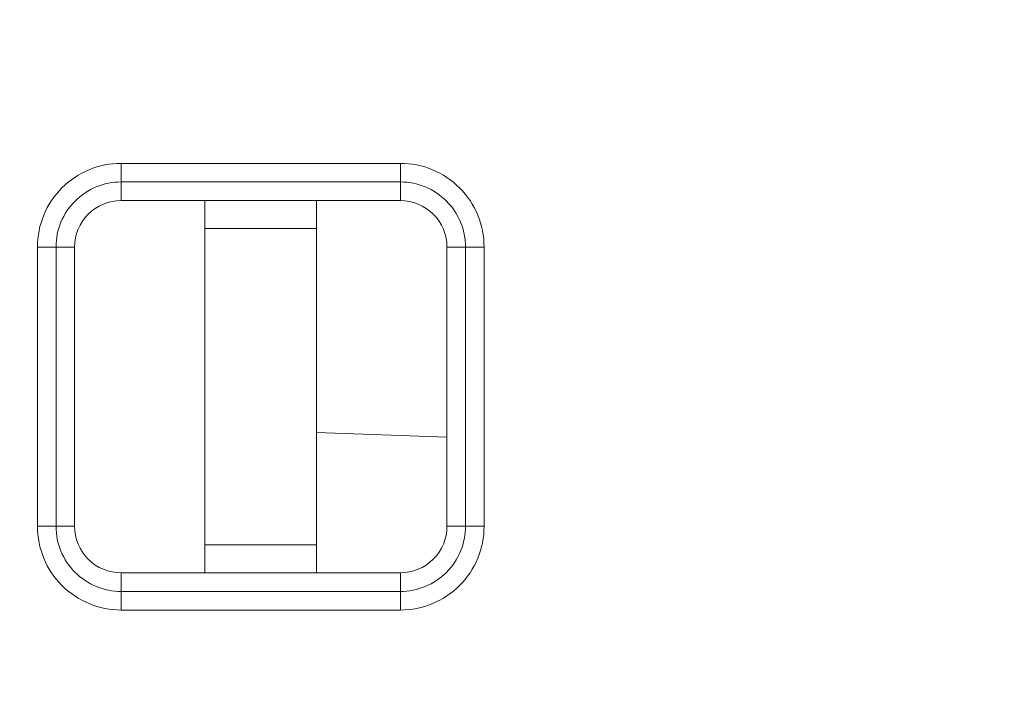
# Model space of a CAD drawing. Header units: millimetres. Extents: x -296 to 295, y -209 to 209.
# Tile 28 of 146: x -247.85 to -242.56, y 5.1 to 8.76. Entities that reach past the tile are written whole.
import ezdxf

# ---------------------------------------------------------------- set-up
doc = ezdxf.new("R2010")
doc.units = ezdxf.units.MM
doc.header["$MEASUREMENT"] = 0
doc.layers.add('layer 1', color=7, linetype='Continuous')

msp = doc.modelspace()

# ---------------------------------------------------------------- linework, layer by layer
at = {"layer": 'layer 1', "color": 1, "lineweight": 0}
msp.add_open_spline([(295.3283, 209.2747), (295.3283, 209.2747), (295.3283, -208.9236), (295.3283, -208.9236), (295.3283, -208.9236), (-296.1944, -208.9236), (-296.1944, -208.9236), (-296.1944, -208.9236), (-296.1944, 209.2747), (-296.1944, 209.2747), (-296.1944, 209.2747), (295.3283, 209.2747), (295.3283, 209.2747)], degree=3, knots=[0, 0, 0, 0, 0.25, 0.25, 0.25, 0.5, 0.5, 0.5, 0.75, 0.75, 0.75, 1, 1, 1, 1], dxfattribs=at)
at = {"layer": 'layer 1', "color": 5, "lineweight": 0}
msp.add_open_spline([(-281.2487, 194.7284), (-281.2487, 194.7284), (-281.2487, -197.0649), (-281.2487, -197.0649), (-281.2487, -197.0649), (283.3586, -197.0649), (283.3586, -197.0649)], degree=3, knots=[0, 0, 0, 0, 0.5, 0.5, 0.5, 1, 1, 1, 1], dxfattribs=at)
at = {"layer": 'layer 1', "lineweight": 9}
for points in [[(-247.3043, 7.9911), (-247.4236, 7.9911), (-247.5379, 7.9437), (-247.6223, 7.8593), (-247.7066, 7.775), (-247.754, 7.6606), (-247.754, 7.5414)], [(-245.3546, 7.5414), (-245.3546, 7.6606), (-245.4019, 7.775), (-245.4863, 7.8593), (-245.5706, 7.9437), (-245.685, 7.9911), (-245.8043, 7.9911)], [(-247.3043, 7.8912), (-247.3971, 7.8912), (-247.4861, 7.8543), (-247.5517, 7.7887), (-247.6173, 7.7231), (-247.6541, 7.6341), (-247.6541, 7.5414)], [(-245.4544, 7.5414), (-245.4544, 7.6341), (-245.4913, 7.7231), (-245.5569, 7.7887), (-245.6225, 7.8543), (-245.7115, 7.8912), (-245.8043, 7.8912)], [(-247.3043, 7.7914), (-247.3706, 7.7914), (-247.4342, 7.765), (-247.4811, 7.7181), (-247.5279, 7.6712), (-247.5543, 7.6077), (-247.5543, 7.5414)], [(-245.5543, 7.5414), (-245.5543, 7.6077), (-245.5806, 7.6712), (-245.6275, 7.7181), (-245.6744, 7.765), (-245.738, 7.7914), (-245.8043, 7.7914)], [(-247.754, 6.0414), (-247.754, 5.9221), (-247.7066, 5.8077), (-247.6223, 5.7234), (-247.5379, 5.639), (-247.4236, 5.5916), (-247.3043, 5.5916)], [(-247.6541, 6.0414), (-247.6541, 5.9486), (-247.6173, 5.8596), (-247.5517, 5.794), (-247.4861, 5.7284), (-247.3971, 5.6915), (-247.3043, 5.6915)], [(-247.5543, 6.0414), (-247.5543, 5.975), (-247.5279, 5.9115), (-247.4811, 5.8646), (-247.4342, 5.8177), (-247.3706, 5.7914), (-247.3043, 5.7914)], [(-245.8043, 5.5916), (-245.685, 5.5916), (-245.5706, 5.639), (-245.4863, 5.7234), (-245.4019, 5.8077), (-245.3546, 5.9221), (-245.3546, 6.0414)], [(-245.8043, 5.6915), (-245.7115, 5.6915), (-245.6225, 5.7284), (-245.5569, 5.794), (-245.4913, 5.8596), (-245.4544, 5.9486), (-245.4544, 6.0414)], [(-245.8043, 5.7914), (-245.738, 5.7914), (-245.6744, 5.8177), (-245.6275, 5.8646), (-245.5806, 5.9115), (-245.5543, 5.975), (-245.5543, 6.0414)]]:
    msp.add_open_spline(points, degree=3, knots=[0, 0, 0, 0, 0.5, 0.5, 0.5, 1, 1, 1, 1], dxfattribs=at)
for points in [[(-245.8043, 7.9911), (-245.8043, 7.9911), (-247.3043, 7.9911), (-247.3043, 7.9911)], [(-247.3043, 7.7914), (-247.3043, 7.7914), (-247.3043, 7.9911), (-247.3043, 7.9911)], [(-245.8043, 7.9911), (-245.8043, 7.9911), (-245.8043, 7.7914), (-245.8043, 7.7914)], [(-247.3043, 7.8912), (-247.3043, 7.8912), (-245.8043, 7.8912), (-245.8043, 7.8912)], [(-247.3043, 7.7914), (-247.3043, 7.7914), (-245.8043, 7.7914), (-245.8043, 7.7914)], [(-246.8543, 7.7914), (-246.8543, 7.7914), (-246.8543, 5.7914), (-246.8543, 5.7914)], [(-246.2543, 5.7914), (-246.2543, 5.7914), (-246.2543, 7.7914), (-246.2543, 7.7914)], [(-246.2543, 7.6414), (-246.2543, 7.6414), (-246.8543, 7.6414), (-246.8543, 7.6414)], [(-247.754, 7.5414), (-247.754, 7.5414), (-247.5543, 7.5414), (-247.5543, 7.5414)], [(-247.754, 7.5414), (-247.754, 7.5414), (-247.754, 6.0414), (-247.754, 6.0414)], [(-247.6541, 6.0414), (-247.6541, 6.0414), (-247.6541, 7.5414), (-247.6541, 7.5414)], [(-247.5543, 6.0414), (-247.5543, 6.0414), (-247.5543, 7.5414), (-247.5543, 7.5414)], [(-245.5543, 7.5414), (-245.5543, 7.5414), (-245.3546, 7.5414), (-245.3546, 7.5414)], [(-245.5543, 7.5414), (-245.5543, 7.5414), (-245.5543, 6.0414), (-245.5543, 6.0414)], [(-245.4544, 7.5414), (-245.4544, 7.5414), (-245.4544, 6.0414), (-245.4544, 6.0414)], [(-245.3546, 6.0414), (-245.3546, 6.0414), (-245.3546, 7.5414), (-245.3546, 7.5414)], [(-246.2543, 6.5448), (-246.2543, 6.5448), (-245.5543, 6.5204), (-245.5543, 6.5204)], [(-247.5543, 6.0414), (-247.5543, 6.0414), (-247.754, 6.0414), (-247.754, 6.0414)], [(-245.3546, 6.0414), (-245.3546, 6.0414), (-245.5543, 6.0414), (-245.5543, 6.0414)], [(-246.8543, 5.9414), (-246.8543, 5.9414), (-246.2543, 5.9414), (-246.2543, 5.9414)], [(-245.8043, 5.7914), (-245.8043, 5.7914), (-247.3043, 5.7914), (-247.3043, 5.7914)], [(-247.3043, 5.5916), (-247.3043, 5.5916), (-247.3043, 5.7914), (-247.3043, 5.7914)], [(-245.8043, 5.7914), (-245.8043, 5.7914), (-245.8043, 5.5916), (-245.8043, 5.5916)], [(-245.8043, 5.6915), (-245.8043, 5.6915), (-247.3043, 5.6915), (-247.3043, 5.6915)], [(-247.3043, 5.5916), (-247.3043, 5.5916), (-245.8043, 5.5916), (-245.8043, 5.5916)]]:
    msp.add_open_spline(points, degree=3, dxfattribs=at)

doc.saveas('drawing.dxf')
